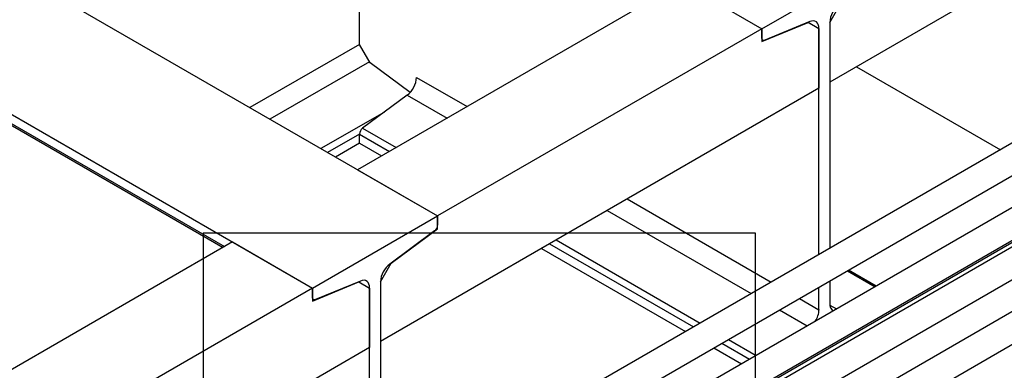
# Model space of a CAD drawing. Header units: millimetres. Extents: x 0 to 25230, y 0 to 17820.
# Tile 101 of 244: x 10598 to 11294, y 12337 to 12585. Entities that reach past the tile are written whole.
import ezdxf

# ---------------------------------------------------------------- set-up
doc = ezdxf.new("R2010")
doc.units = ezdxf.units.MM
doc.linetypes.add('SLD-Sólida', pattern=[0])
doc.layers.add('ATENÇÃO', color=1, linetype='SLD-Sólida')
doc.layers.add('REFERÊNCIAS', color=9, linetype='SLD-Sólida')

msp = doc.modelspace()

# ---------------------------------------------------------------- linework, layer by layer
at = {"color": 7, "linetype": 'SLD-Sólida', "lineweight": 25, "ltscale": 30}
for p, q in [((11560.31, 12648.26), (10942.23, 12291.45)), ((11639.51, 12648.26), (10981.83, 12268.59)), ((10952.23, 12274.13), (11570.31, 12630.93)), ((10991.83, 12251.27), (11649.51, 12630.93)), ((11636.25, 12572.89), (10941.94, 12172.07)), ((10952.96, 12155.34), (11646.25, 12555.57)), ((11505.44, 12543.09), (10990.89, 12246.05)), ((10952.96, 12201.05), (11515.44, 12525.77))]:
    msp.add_line(p, q, dxfattribs=at)
at = {"layer": 'ATENÇÃO', "ltscale": 30}
for p, q in [((10727.6, 12433.94), (11117.63, 12433.94)), ((10727.6, 12433.94), (10727.6, 11967.65)), ((11117.63, 12433.94), (11117.63, 11967.65))]:
    msp.add_line(p, q, dxfattribs=at)
at = {"layer": 'REFERÊNCIAS', "linetype": 'SLD-Sólida', "lineweight": 25, "ltscale": 30}
for p, q in [((11528.12, 12747.09), (11170.32, 12540.54)), ((10837.98, 12742.29), (11122.31, 12578.15)), ((10837.98, 12567.13), (10837.98, 12734.63)), ((11122.31, 12578.15), (11210.7, 12629.17)), ((10608.88, 12610.03), (10893.21, 12445.89)), ((11065.74, 12610.81), (10836.64, 12478.55)), ((11065.74, 12610.81), (11122.31, 12578.15)), ((11170.32, 12582.68), (11177.96, 12595.9)), ((11122.31, 12578.15), (10893.21, 12445.89)), ((11122.31, 12569.08), (11155.05, 12582.68)), ((11122.31, 12578.15), (11122.31, 12569.08)), ((11122.31, 12571.7), (11122.31, 12578.15)), ((11156.11, 12583.21), (11124.48, 12570.07)), ((11154.96, 12582.73), (11155.05, 12582.68)), ((11154.96, 12582.73), (11162.68, 12578.27)), ((11155.05, 12582.68), (11162.68, 12578.27)), ((11162.68, 12578.27), (11162.68, 12536.13)), ((11162.68, 12418.71), (11162.68, 12578.27)), ((11170.32, 12582.68), (11170.32, 12540.54)), ((11170.32, 12582.68), (11170.32, 12423.12)), ((10837.98, 12567.13), (10760.59, 12522.45)), ((10845.54, 12554.03), (10837.98, 12567.13)), ((11122.31, 12570.49), (11123.05, 12570.07)), ((10520.49, 12559), (10804.82, 12394.87)), ((10520.49, 12552.55), (10742.66, 12424.29)), ((10521.23, 12550.92), (10741.62, 12423.69)), ((10845.05, 12554.88), (10774.73, 12514.29)), ((10873.9, 12533.23), (10845.54, 12554.03)), ((11189.11, 12551.39), (11290.81, 12492.67)), ((11189.11, 12551.39), (11290.81, 12492.67)), ((10878.36, 12543.82), (10914.03, 12523.23)), ((10871.78, 12531.29), (10840.15, 12507.91)), ((11162.68, 12536.13), (10852.83, 12357.26)), ((10871.78, 12531.29), (10899.89, 12515.06)), ((10855.61, 12519.34), (10810.79, 12493.47)), ((10837.98, 12503.78), (10815.46, 12490.78)), ((10837.98, 12497.33), (10837.98, 12503.78)), ((10837.98, 12503.78), (10859.16, 12491.55)), ((10840.15, 12507.91), (10863.82, 12494.24)), ((10837.98, 12497.33), (10821.05, 12487.55)), ((10837.98, 12497.33), (10853.57, 12488.32)), ((10836.64, 12478.55), (10893.21, 12445.89)), ((11344.69, 12453.4), (10991.82, 12249.69)), ((11027.18, 12457.91), (11128.88, 12399.2)), ((11013.04, 12449.74), (11114.74, 12391.03)), ((10804.82, 12394.87), (10893.21, 12445.89)), ((10893.21, 12436.82), (10893.21, 12445.89)), ((10893.21, 12445.89), (10893.21, 12439.44)), ((10891.04, 12435.31), (10859.41, 12411.93)), ((10860.47, 12412.62), (10893.21, 12436.82)), ((10892.59, 12437.18), (10893.21, 12436.82)), ((10748.25, 12427.52), (10426.52, 12241.79)), ((10748.25, 12427.52), (10804.82, 12394.87)), ((10972.31, 12426.23), (11074.01, 12367.52)), ((10976.97, 12428.92), (11078.67, 12370.21)), ((10966.72, 12423.01), (11068.42, 12364.29)), ((10852.83, 12399.39), (10860.47, 12412.62)), ((10860.4, 12412.66), (10860.47, 12412.62)), ((11182.73, 12407.19), (11202.32, 12395.88)), ((11203.04, 12396.29), (11183.45, 12407.6)), ((10804.82, 12385.79), (10837.56, 12399.39)), ((10838.62, 12399.92), (10806.99, 12386.78)), ((10837.47, 12399.45), (10837.56, 12399.39)), ((10837.47, 12399.45), (10845.19, 12394.99)), ((10837.56, 12399.39), (10845.19, 12394.98)), ((10852.83, 12399.4), (10852.83, 12327.08)), ((10852.83, 12399.39), (10852.83, 12357.26)), ((11170.32, 12400.03), (11170.32, 12384.09)), ((10804.82, 12394.87), (10483.08, 12209.13)), ((10804.82, 12394.87), (10804.82, 12385.79)), ((10804.82, 12388.41), (10804.82, 12394.87)), ((10845.19, 12322.68), (10845.19, 12394.99)), ((10845.19, 12394.98), (10845.19, 12352.85)), ((11162.68, 12379.68), (11162.68, 12395.62)), ((10804.82, 12387.21), (10805.56, 12386.78)), ((11148.88, 12387.65), (11162.68, 12379.68)), ((11134.74, 12379.49), (11154.34, 12368.17)), ((11170.4, 12382.91), (11175.13, 12380.17)), ((11094.01, 12355.97), (11113.61, 12344.66)), ((11098.68, 12358.67), (11118.27, 12347.35)), ((10845.19, 12352.85), (10442.71, 12120.5)), ((11088.42, 12352.75), (11108.02, 12341.43))]:
    msp.add_line(p, q, dxfattribs=at)
at = {"layer": 'REFERÊNCIAS', "linetype": 'SLD-Sólida', "lineweight": 25, "ltscale": 30, "flags": 128}
for points in [[(11162.68, 12578.27), (11162.56, 12579.77), (11162.2, 12581.08), (11161.61, 12582.16), (11160.81, 12582.98), (11159.83, 12583.5), (11158.69, 12583.72), (11157.44, 12583.62), (11156.11, 12583.21)], [(11124.48, 12570.07), (11124.04, 12569.93), (11123.63, 12569.9), (11123.25, 12569.97), (11122.93, 12570.14), (11122.66, 12570.41), (11122.47, 12570.77), (11122.35, 12571.2), (11122.31, 12571.7)], [(10845.19, 12394.99), (10845.07, 12396.49), (10844.71, 12397.8), (10844.12, 12398.88), (10843.32, 12399.69), (10842.34, 12400.22), (10841.2, 12400.43), (10839.95, 12400.33), (10838.62, 12399.92)], [(10806.99, 12386.78), (10806.55, 12386.65), (10806.13, 12386.62), (10805.76, 12386.69), (10805.44, 12386.86), (10805.17, 12387.13), (10804.98, 12387.49), (10804.86, 12387.92), (10804.82, 12388.41)]]:
    msp.add_lwpolyline(points, dxfattribs=at)
at = {"layer": 'REFERÊNCIAS', "linetype": 'SLD-Sólida', "lineweight": 25, "ltscale": 900}
for centre, radius, start, end in [((11187.16, 12581.83), 16.86, 127.4869, 177.12555), ((10861.52, 12544.67), 16.86, 307.4869, 357.12555), ((10843.53, 12503.5), 5.56, 127.4869, 177.12555), ((10887.66, 12439.72), 5.56, 307.4869, 357.12555), ((10869.67, 12398.55), 16.86, 127.4869, 177.12555), ((11175.39, 12383.44), 5.11, 172.72265, 241.89163), ((11146.86, 12380.26), 15.84, 326.23762, 357.91239)]:
    msp.add_arc(centre, radius, start, end, dxfattribs=at)

doc.saveas('drawing.dxf')
